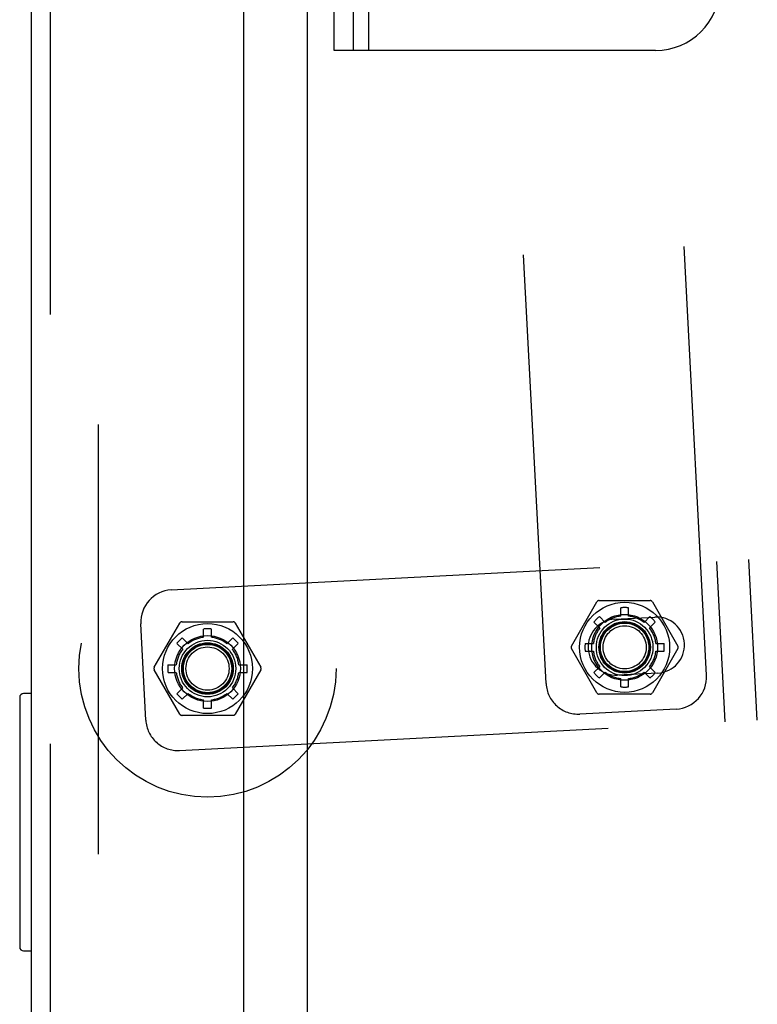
# Model space of a CAD drawing. Header units: inches. Extents: x 0 to 304, y 0 to 196.
# Tile 101 of 129: x 164.04 to 166.91, y 115.4 to 119.23. Entities that reach past the tile are written whole.
import ezdxf

# ---------------------------------------------------------------- set-up
doc = ezdxf.new("R2010")
doc.units = ezdxf.units.IN
doc.header["$LTSCALE"] = 16.696429
doc.header["$MEASUREMENT"] = 0
doc.linetypes.add('HIDDEN', pattern=[0.2, 0.1, -0.1])
doc.layers.get('0').update_dxf_attribs({"linetype": 'CONTINUOUS'})
for name, color, linetype in [('DEFAULT_2', 8, 'HIDDEN'), ('EXD_DOOR_ASSEMBLY', 7, 'CONTINUOUS'), ('MAIN_DOOR_ASSEMBLY', 7, 'CONTINUOUS')]:
    doc.layers.add(name, color=color, linetype=linetype)

msp = doc.modelspace()

# ---------------------------------------------------------------- linework, layer by layer
at = {"color": 3, "linetype": 'Continuous'}
msp.add_line((165.162, 138.7931), (165.162, 104.4191), dxfattribs=at)
at = {"layer": 'DEFAULT_2', "color": 8, "linetype": 'HIDDEN'}
for p, q in [((164.3494, 137.6879), (164.3494, 105.5244)), ((165.267, 119.1061), (165.267, 124.1061)), ((165.342, 119.1061), (165.342, 124.1061)), ((166.7156, 116.6776), (166.4147, 122.4198)), ((166.0915, 116.6449), (165.7906, 122.3871)), ((165.402, 119.1061), (165.402, 122.2936)), ((166.517, 119.1061), (165.267, 119.1061)), ((164.6334, 117.0091), (166.8804, 117.1269)), ((166.9131, 116.5027), (166.8804, 117.1269)), ((166.7882, 116.4962), (166.7555, 117.1203)), ((166.1899, 116.7911), (166.2891, 116.963)), ((166.2978, 116.968), (166.4963, 116.968)), ((166.382, 116.9077), (166.382, 116.9398)), ((166.412, 116.9077), (166.412, 116.9398)), ((166.5049, 116.963), (166.6041, 116.7911)), ((166.299, 116.9054), (166.3217, 116.8827)), ((166.3582, 116.8957), (166.515, 116.904)), ((166.4724, 116.8827), (166.4951, 116.9054)), ((164.5348, 116.5033), (164.5152, 116.8778)), ((164.5675, 116.7086), (164.6667, 116.8805)), ((164.6754, 116.8855), (164.8739, 116.8855)), ((164.8825, 116.8805), (164.9817, 116.7086)), ((166.2778, 116.8841), (166.3005, 116.8615)), ((166.4936, 116.8615), (166.5163, 116.8841)), ((164.6766, 116.8228), (164.6993, 116.8002)), ((164.7596, 116.8252), (164.7596, 116.8572)), ((164.7896, 116.8252), (164.7896, 116.8572)), ((164.85, 116.8002), (164.8727, 116.8228)), ((164.6554, 116.8016), (164.6781, 116.779)), ((164.8712, 116.779), (164.8939, 116.8016)), ((166.2891, 116.6093), (166.1899, 116.7811)), ((166.2434, 116.8011), (166.2755, 116.8011)), ((166.6041, 116.7811), (166.5049, 116.6093)), ((166.5186, 116.8011), (166.5507, 116.8011)), ((166.2434, 116.7711), (166.2755, 116.7711)), ((166.5186, 116.7711), (166.5507, 116.7711)), ((164.621, 116.7186), (164.6531, 116.7186)), ((164.8962, 116.7186), (164.9283, 116.7186)), ((166.2778, 116.6881), (166.3005, 116.7108)), ((166.4936, 116.7108), (166.5163, 116.6881)), ((164.6667, 116.5267), (164.5675, 116.6986)), ((164.621, 116.6886), (164.6531, 116.6886)), ((164.9817, 116.6986), (164.8825, 116.5267)), ((164.8962, 116.6886), (164.9283, 116.6886)), ((166.299, 116.6669), (166.3217, 116.6895)), ((166.5264, 116.6863), (166.3697, 116.678)), ((166.4724, 116.6895), (166.4951, 116.6669)), ((164.6554, 116.6056), (164.6781, 116.6282)), ((164.8712, 116.6282), (164.8939, 116.6056)), ((166.382, 116.6325), (166.382, 116.6645)), ((166.412, 116.6325), (166.412, 116.6645)), ((164.6766, 116.5844), (164.6993, 116.607)), ((164.85, 116.607), (164.8727, 116.5844)), ((166.4963, 116.6043), (166.2978, 116.6043)), ((164.7596, 116.55), (164.7596, 116.582)), ((164.7896, 116.55), (164.7896, 116.582)), ((164.8739, 116.5217), (164.6754, 116.5217)), ((166.5974, 116.5463), (166.2229, 116.5266)), ((164.6662, 116.385), (166.9131, 116.5027))]:
    msp.add_line(p, q, dxfattribs=at)
for centre, radius in [((164.7746, 116.7036), 0.5), ((166.397, 116.7861), 0.175), ((166.397, 116.7861), 0.128), ((166.397, 116.7861), 0.11), ((164.7746, 116.7036), 0.175), ((166.397, 116.7861), 0.1), ((166.397, 116.7861), 0.0965), ((166.397, 116.7861), 0.094), ((166.397, 116.7861), 0.084), ((164.7746, 116.7036), 0.128), ((164.7746, 116.7036), 0.11), ((164.7746, 116.7036), 0.1), ((164.7746, 116.7036), 0.0965), ((164.7746, 116.7036), 0.095), ((164.7746, 116.7036), 0.094), ((164.7746, 116.7036), 0.084)]:
    msp.add_circle(centre, radius, dxfattribs=at)
for centre, radius, start, end in [((166.517, 119.3561), 0.25, 270, 360), ((164.64, 116.8843), 0.125, 93, 183), ((166.2978, 116.958), 0.01, 90, 150), ((166.397, 116.7861), 0.1544, 84.4236, 95.5764), ((166.4963, 116.958), 0.01, 30, 90), ((166.397, 116.7861), 0.1544, 129.4236, 140.5764), ((166.397, 116.7861), 0.1225, 97.0335, 127.9665), ((166.397, 116.7861), 0.1225, 52.0335, 82.9665), ((166.397, 116.7861), 0.1544, 39.4236, 50.5764), ((166.5207, 116.7951), 0.109, 273, 93), ((164.6754, 116.8755), 0.01, 90, 150), ((164.7746, 116.7036), 0.1544, 84.4236, 95.5764), ((164.8739, 116.8755), 0.01, 30, 90), ((166.3639, 116.7869), 0.109, 93, 273), ((166.397, 116.7861), 0.1225, 142.0335, 172.9665), ((166.397, 116.7861), 0.1225, 7.0335, 37.9665), ((164.7746, 116.7036), 0.1544, 129.4236, 140.5764), ((164.7746, 116.7036), 0.1225, 97.0335, 127.9665), ((164.7746, 116.7036), 0.1225, 52.0335, 82.9665), ((164.7746, 116.7036), 0.1544, 39.4236, 50.5764), ((166.1986, 116.7861), 0.01, 150, 210), ((166.397, 116.7861), 0.1544, 174.4236, 185.5764), ((166.397, 116.7861), 0.1544, 354.4236, 5.5764), ((166.5955, 116.7861), 0.01, 330, 30), ((164.7746, 116.7036), 0.1225, 142.0335, 172.9665), ((164.7746, 116.7036), 0.1225, 7.0335, 37.9665), ((166.397, 116.7861), 0.1225, 187.0335, 217.9665), ((166.397, 116.7861), 0.1225, 322.0335, 352.9665), ((164.5762, 116.7036), 0.01, 150, 210), ((164.7746, 116.7036), 0.1544, 174.4236, 185.5764), ((164.7746, 116.7036), 0.1544, 354.4236, 5.5764), ((164.9731, 116.7036), 0.01, 330, 30), ((164.7746, 116.7036), 0.1225, 187.0335, 217.9665), ((164.7746, 116.7036), 0.1225, 322.0335, 352.9665), ((166.397, 116.7861), 0.1544, 219.4236, 230.5764), ((166.397, 116.7861), 0.1225, 232.0335, 262.9665), ((166.397, 116.7861), 0.1225, 277.0335, 307.9665), ((166.397, 116.7861), 0.1544, 309.4236, 320.5764), ((166.5908, 116.6711), 0.125, 273, 3), ((166.2163, 116.6515), 0.125, 183, 273), ((166.397, 116.7861), 0.1544, 264.4236, 275.5764), ((164.7746, 116.7036), 0.1544, 219.4236, 230.5764), ((164.7746, 116.7036), 0.1225, 232.0335, 262.9665), ((164.7746, 116.7036), 0.1225, 277.0335, 307.9665), ((164.7746, 116.7036), 0.1544, 309.4236, 320.5764), ((166.2978, 116.6143), 0.01, 210, 270), ((166.4963, 116.6143), 0.01, 270, 330), ((164.6754, 116.5317), 0.01, 210, 270), ((164.7746, 116.7036), 0.1544, 264.4236, 275.5764), ((164.8739, 116.5317), 0.01, 270, 330), ((164.6596, 116.5098), 0.125, 183, 273)]:
    msp.add_arc(centre, radius, start, end, dxfattribs=at)
at = {"layer": 'EXD_DOOR_ASSEMBLY', "color": 8, "linetype": 'HIDDEN'}
msp.add_line((164.164, 104.7231), (164.164, 138.4891), dxfattribs=at)
at = {"layer": 'EXD_DOOR_ASSEMBLY', "color": 3, "linetype": 'Continuous'}
for p, q in [((164.089, 133.6086), (164.089, 109.6086)), ((164.914, 132.7646), (164.914, 110.4476))]:
    msp.add_line(p, q, dxfattribs=at)
at = {"layer": 'MAIN_DOOR_ASSEMBLY', "color": 7, "linetype": 'Continuous'}
for p, q in [((164.044, 116.5911), (164.044, 115.6211)), ((164.089, 116.6061), (164.059, 116.6061)), ((164.059, 115.6061), (164.089, 115.6061))]:
    msp.add_line(p, q, dxfattribs=at)
for centre, start, end in [((164.059, 116.5911), 90, 180), ((164.059, 115.6211), 180, 270)]:
    msp.add_arc(centre, 0.015, start, end, dxfattribs=at)

doc.saveas('drawing.dxf')
